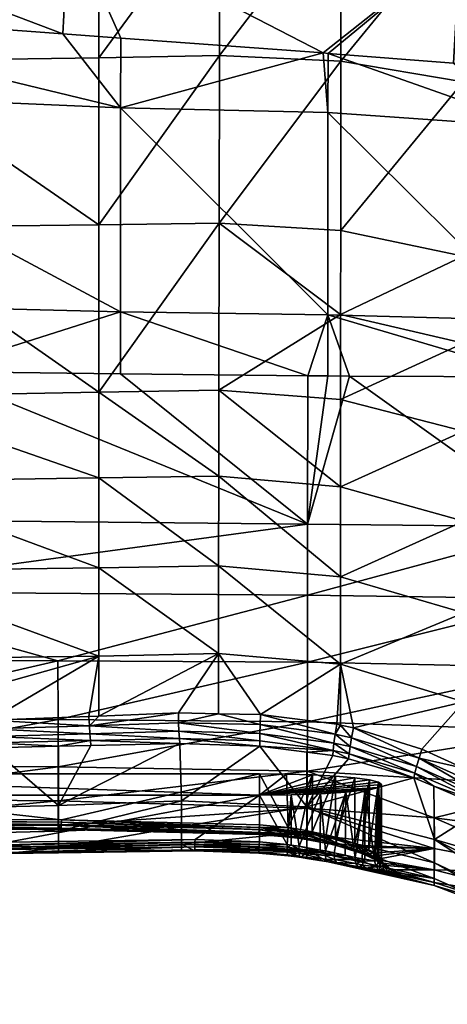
# Model space of a CAD drawing. Extents: x -0.098 to 0.124, y -0.106 to 0.001.
# Tile 5 of 97: x -0.061 to -0.041, y -0.093 to -0.046. Entities that reach past the tile are written whole.
import ezdxf

# ---------------------------------------------------------------- set-up
doc = ezdxf.new("R2010")
doc.units = 0
doc.layers.add('mesh', color=7, linetype='CONTINUOUS')

msp = doc.modelspace()

# ---------------------------------------------------------------- meshes
at = {"layer": 'mesh'}
mesh = msp.add_polyface(dxfattribs=at)
corners = [(-0.04043, -0.042697, -0.022795), (-0.040747, -0.048363, -0.022362), (-0.038113, -0.048569, -0.022362), (-0.046731, -0.047894, -0.022362), (-0.046967, -0.047875, -0.022362), (-0.059074, -0.041612, -0.022852), (-0.056603, -0.047167, -0.022262), (-0.059367, -0.046964, -0.022233), (-0.036776, -0.048675, -0.022416), (-0.032796, -0.048992, -0.022575), (-0.058735, -0.03556, -0.023311), (-0.040094, -0.036647, -0.023331), (-0.031113, -0.043243, -0.022897), (-0.039748, -0.030592, -0.023623), (-0.03677, -0.051418, -0.021956), (-0.046732, -0.050706, -0.02194), (-0.056617, -0.050493, -0.021782), (-0.046737, -0.060354, -0.019816), (-0.068947, -0.048271, 0.033395), (-0.069026, -0.040472, 0.031039), (-0.057639, -0.040346, 0.031397), (-0.046112, -0.040428, 0.032083), (-0.046106, -0.032686, 0.029305), (-0.040323, -0.033189, 0.029731), (-0.046125, -0.056333, 0.036446), (-0.046118, -0.048262, 0.034493), (-0.040298, -0.049255, 0.035245), (-0.040312, -0.041167, 0.032669), (-0.03455, -0.03405, 0.03025), (-0.03453, -0.042426, 0.033417), (-0.034505, -0.050924, 0.036252), (-0.057642, -0.048105, 0.033751), (-0.057646, -0.056058, 0.035728), (-0.051906, -0.048001, 0.034031), (-0.051892, -0.04025, 0.031676), (-0.057636, -0.032636, 0.028731), (-0.051921, -0.055977, 0.035965)]
mesh.append_faces([[corners[k] for k in face] for face in [(0, 1, 2, 2), (0, 3, 1, 1), (0, 4, 3, 3), (5, 4, 0, 0), (5, 6, 4, 4), (7, 6, 5, 5), (0, 8, 9, 9), (2, 8, 0, 0), (0, 10, 5, 5), (0, 11, 10, 10), (12, 11, 0, 0), (13, 10, 11, 11), (14, 2, 1, 1), (14, 8, 2, 2), (3, 14, 1, 1), (3, 15, 14, 14), (4, 15, 3, 3), (4, 16, 15, 15), (6, 16, 4, 4), (6, 7, 16, 16), (17, 15, 16, 16), (18, 19, 20, 20), (21, 22, 23, 23), (24, 25, 26, 26), (27, 23, 28, 28), (27, 21, 23, 23), (25, 21, 27, 27), (27, 26, 25, 25), (27, 29, 26, 26), (28, 29, 27, 27), (29, 30, 26, 26), (18, 31, 32, 32), (20, 31, 18, 18), (31, 33, 32, 32), (31, 34, 33, 33), (20, 34, 31, 31), (35, 20, 19, 19), (22, 20, 35, 35), (22, 34, 20, 20), (21, 34, 22, 22), (21, 33, 34, 34), (25, 33, 21, 21), (25, 36, 33, 33), (24, 36, 25, 25)]])
mesh = msp.add_polyface(dxfattribs=at)
corners = [(-0.09503, -0.033439, -0.023108), (-0.076383, -0.045714, -0.022056), (-0.059367, -0.046964, -0.022233), (-0.080019, -0.045447, -0.022018), (-0.09502, -0.034372, -0.023069), (-0.094025, -0.043659, -0.022069), (-0.093186, -0.04454, -0.021944), (-0.094864, -0.042778, -0.022189), (-0.094964, -0.03742, -0.02275), (-0.059074, -0.041612, -0.022852), (-0.058735, -0.03556, -0.023311), (-0.076387, -0.049639, -0.021391), (-0.056617, -0.050493, -0.021782), (-0.095307, -0.048769, -0.021151), (-0.095145, -0.054119, -0.020009), (-0.095118, -0.054902, -0.019811), (-0.076381, -0.059722, -0.018976), (-0.094949, -0.05928, -0.018519), (-0.056619, -0.060216, -0.019613), (-0.068869, -0.056199, 0.035422), (-0.090453, -0.050252, 0.033693), (-0.068947, -0.048271, 0.033395), (-0.090205, -0.05501, 0.034877), (-0.090148, -0.056025, 0.035083), (-0.069026, -0.040472, 0.031039), (-0.090912, -0.040315, 0.030791), (-0.091205, -0.032984, 0.028373), (-0.090868, -0.041405, 0.03115), (-0.090551, -0.048151, 0.033089), (-0.057646, -0.056058, 0.035728), (-0.092414, -0.04153, 0.030977), (-0.092755, -0.033102, 0.0282), (-0.091992, -0.050382, 0.033515), (-0.091739, -0.055141, 0.034696), (-0.089799, -0.06222, 0.03634), (-0.093169, -0.055355, 0.034136), (-0.092749, -0.062534, 0.035584), (-0.093426, -0.050606, 0.03296), (-0.093855, -0.041766, 0.030427)]
mesh.append_faces([[corners[k] for k in face] for face in [(0, 1, 2, 2), (0, 3, 1, 1), (4, 3, 0, 0), (5, 6, 3, 3), (3, 7, 5, 5), (3, 8, 7, 7), (4, 8, 3, 3), (9, 0, 2, 2), (9, 10, 0, 0), (11, 3, 6, 6), (11, 1, 3, 3), (12, 1, 11, 11), (12, 2, 1, 1), (13, 11, 6, 6), (14, 11, 13, 13), (14, 15, 11, 11), (16, 15, 17, 17), (16, 11, 15, 15), (18, 11, 16, 16), (18, 12, 11, 11), (19, 20, 21, 21), (19, 22, 20, 20), (23, 22, 19, 19), (24, 25, 26, 26), (24, 27, 25, 25), (21, 27, 24, 24), (21, 28, 27, 27), (20, 28, 21, 21), (21, 29, 19, 19), (25, 30, 31, 31), (27, 30, 25, 25), (28, 30, 27, 27), (28, 32, 30, 30), (20, 32, 28, 28), (20, 33, 32, 32), (22, 33, 20, 20), (33, 23, 34, 34), (22, 23, 33, 33), (35, 33, 36, 36), (35, 32, 33, 33), (37, 32, 35, 35), (37, 30, 32, 32), (38, 30, 37, 37), (38, 31, 30, 30)]])
mesh = msp.add_polyface(dxfattribs=at)
corners = [(-0.047705, -0.07032, -0.014536), (-0.046738, -0.063265, -0.018876), (-0.0477, -0.063254, -0.018851), (-0.045701, -0.063276, -0.018904), (-0.03565, -0.070456, -0.014306), (-0.036742, -0.063302, -0.018925), (-0.035662, -0.063305, -0.018928), (-0.056617, -0.063158, -0.018615), (-0.065576, -0.063061, -0.018379), (-0.056619, -0.060216, -0.019613), (-0.076381, -0.059722, -0.018976), (-0.046737, -0.060354, -0.019816), (-0.036748, -0.060616, -0.019812), (-0.034888, -0.063308, -0.01893), (-0.056617, -0.050493, -0.021782), (-0.046732, -0.050706, -0.02194), (-0.03677, -0.051418, -0.021956), (-0.040272, -0.065899, 0.038683), (-0.034468, -0.063959, 0.039483), (-0.034457, -0.068389, 0.04006), (-0.040278, -0.061704, 0.038129), (-0.046131, -0.064394, 0.037726), (-0.046128, -0.060344, 0.037177), (-0.034505, -0.050924, 0.036252), (-0.03448, -0.05958, 0.038612), (-0.040284, -0.057553, 0.037349), (-0.040298, -0.049255, 0.035245), (-0.046125, -0.056333, 0.036446), (-0.057648, -0.064041, 0.037112), (-0.051939, -0.068045, 0.037646), (-0.05765, -0.068124, 0.037503), (-0.046133, -0.068547, 0.038059), (-0.051934, -0.063947, 0.037278), (-0.051921, -0.055977, 0.035965), (-0.068801, -0.064237, 0.036907), (-0.068869, -0.056199, 0.035422), (-0.057646, -0.056058, 0.035728), (-0.051906, -0.048001, 0.034031)]
mesh.append_faces([[corners[k] for k in face] for face in [(0, 1, 2, 2), (0, 3, 1, 1), (4, 5, 3, 3), (6, 5, 4, 4), (0, 7, 8, 8), (2, 7, 0, 0), (8, 7, 9, 9), (10, 8, 9, 9), (2, 9, 7, 7), (2, 11, 9, 9), (1, 11, 2, 2), (12, 6, 13, 13), (12, 5, 6, 6), (11, 5, 12, 12), (11, 3, 5, 5), (1, 3, 11, 11), (11, 14, 9, 9), (12, 15, 11, 11), (12, 16, 15, 15), (17, 18, 19, 19), (17, 20, 18, 18), (21, 20, 17, 17), (21, 22, 20, 20), (23, 24, 25, 25), (26, 25, 27, 27), (26, 23, 25, 25), (28, 29, 30, 30), (31, 21, 17, 17), (32, 21, 31, 31), (32, 22, 21, 21), (33, 22, 32, 32), (34, 28, 30, 30), (35, 36, 28, 28), (29, 32, 31, 31), (28, 32, 29, 29), (28, 33, 32, 32), (36, 33, 28, 28), (36, 37, 33, 33), (27, 22, 33, 33), (25, 22, 27, 27), (25, 20, 22, 22), (24, 20, 25, 25), (24, 18, 20, 20)]])
mesh = msp.add_polyface(dxfattribs=at)
corners = [(-0.076383, -0.062932, -0.018032), (-0.094431, -0.069925, -0.013785), (-0.071486, -0.070088, -0.014236), (-0.094776, -0.063588, -0.017008), (-0.071459, -0.073531, -0.012089), (-0.094097, -0.075355, -0.010326), (-0.09401, -0.076586, -0.009252), (-0.094188, -0.073955, -0.011341), (-0.094223, -0.073376, -0.011695), (-0.094421, -0.07011, -0.013691), (-0.071512, -0.06299, -0.018188), (-0.065576, -0.063061, -0.018379), (-0.09487, -0.061337, -0.017912), (-0.076381, -0.059722, -0.018976), (-0.094949, -0.05928, -0.018519), (-0.068737, -0.076764, 0.036996), (-0.089093, -0.074946, 0.036995), (-0.068751, -0.072548, 0.037421), (-0.068773, -0.068294, 0.03733), (-0.089454, -0.068104, 0.03707), (-0.089485, -0.067556, 0.037043), (-0.089289, -0.071059, 0.037218), (-0.089231, -0.072204, 0.037152), (-0.089688, -0.06411, 0.036589), (-0.068801, -0.064237, 0.036907), (-0.089799, -0.06222, 0.03634), (-0.068869, -0.056199, 0.035422), (-0.090148, -0.056025, 0.035083), (-0.057651, -0.07241, 0.037595), (-0.05765, -0.068124, 0.037503), (-0.057648, -0.064041, 0.037112), (-0.091326, -0.062349, 0.036152), (-0.091739, -0.055141, 0.034696), (-0.091005, -0.067673, 0.036847), (-0.090803, -0.07116, 0.037014), (-0.090596, -0.075016, 0.036782), (-0.092, -0.075034, 0.0362), (-0.092215, -0.071255, 0.036433), (-0.092423, -0.067818, 0.036271), (-0.08902, -0.076289, 0.036735), (-0.09481, -0.062712, -0.01744)]
mesh.append_faces([[corners[k] for k in face] for face in [(0, 1, 2, 2), (0, 3, 1, 1), (4, 5, 6, 6), (4, 7, 5, 5), (4, 8, 7, 7), (9, 8, 4, 4), (2, 9, 4, 4), (1, 9, 2, 2), (2, 10, 0, 0), (2, 11, 10, 10), (12, 13, 14, 14), (12, 0, 13, 13), (13, 10, 11, 11), (0, 10, 13, 13), (15, 16, 17, 17), (18, 19, 20, 20), (18, 21, 19, 19), (17, 21, 18, 18), (17, 22, 21, 21), (16, 22, 17, 17), (23, 18, 20, 20), (23, 24, 18, 18), (25, 24, 23, 23), (25, 26, 24, 24), (27, 26, 25, 25), (18, 28, 17, 17), (24, 29, 18, 18), (26, 30, 24, 24), (31, 25, 23, 23), (32, 25, 31, 31), (20, 31, 23, 23), (20, 33, 31, 31), (19, 33, 20, 20), (19, 34, 33, 33), (21, 34, 19, 19), (34, 16, 35, 35), (34, 22, 16, 16), (21, 22, 34, 34), (36, 34, 35, 35), (37, 33, 34, 34), (38, 31, 33, 33), (16, 39, 35, 35), (40, 3, 0, 0), (40, 0, 12, 12)]])
mesh = msp.add_polyface(dxfattribs=at)
corners = [(-0.06278, -0.080979, 0.035269), (-0.059572, -0.080904, 0.03538), (-0.059573, -0.083732, 0.028487), (-0.05379, -0.080777, 0.035623), (-0.053715, -0.083507, 0.02874), (-0.058026, -0.080869, 0.035434), (-0.059574, -0.084963, 0.024602), (-0.071008, -0.083996, 0.028241), (-0.071486, -0.070088, -0.014236), (-0.071459, -0.073531, -0.012089), (-0.047705, -0.07032, -0.014536), (-0.065576, -0.063061, -0.018379), (-0.059593, -0.079638, -0.006721), (-0.071341, -0.081804, -0.003299), (-0.059591, -0.081886, -0.003313), (-0.071294, -0.083422, 0.000388), (-0.059588, -0.083511, 0.000413), (-0.059596, -0.076833, -0.009687), (-0.047708, -0.073712, -0.012176), (-0.04771, -0.076902, -0.009541), (-0.071246, -0.084585, 0.004284), (-0.059586, -0.084663, 0.004342), (-0.057651, -0.076618, 0.037247), (-0.05812, -0.079495, 0.036635), (-0.062845, -0.079673, 0.036434), (-0.068733, -0.079724, 0.036283), (-0.057651, -0.079476, 0.036659), (-0.051947, -0.076491, 0.037446), (-0.057651, -0.07241, 0.037595), (-0.05765, -0.068124, 0.037503), (-0.051944, -0.07232, 0.037736), (-0.068751, -0.072548, 0.037421), (-0.068773, -0.068294, 0.03733), (-0.058099, -0.079932, 0.03646), (-0.053858, -0.079323, 0.036854), (-0.058051, -0.080637, 0.035844), (-0.062798, -0.080755, 0.03566), (-0.062831, -0.080087, 0.036256), (-0.058075, -0.080319, 0.036192), (-0.053813, -0.080534, 0.036052), (-0.062815, -0.080453, 0.035994), (-0.053832, -0.080198, 0.036413), (-0.053847, -0.079787, 0.036685), (-0.070986, -0.081017, 0.035102), (-0.059434, -0.084535, 0.005788), (-0.076004, -0.084363, 0.005818), (-0.059433, -0.084417, 0.005813), (-0.050006, -0.084776, 0.005767), (-0.05, -0.083245, 0.017611), (-0.05, -0.082227, 0.006005), (-0.07905, -0.082227, 0.006005), (-0.059436, -0.084644, 0.005735), (-0.076004, -0.084482, 0.005793), (-0.050013, -0.084885, 0.005714)]
mesh.append_faces([[corners[k] for k in face] for face in [(0, 1, 2, 2), (2, 3, 4, 4), (2, 5, 3, 3), (1, 5, 2, 2), (6, 2, 4, 4), (7, 2, 6, 6), (7, 0, 2, 2), (8, 9, 10, 10), (10, 11, 8, 8), (12, 13, 14, 14), (15, 16, 14, 14), (17, 18, 9, 9), (12, 19, 17, 17), (20, 21, 16, 16), (22, 23, 24, 24), (25, 22, 24, 24), (22, 26, 23, 23), (22, 27, 26, 26), (28, 27, 22, 22), (29, 30, 28, 28), (31, 28, 22, 22), (32, 29, 28, 28), (33, 26, 34, 34), (5, 35, 3, 3), (1, 35, 5, 5), (1, 36, 35, 35), (0, 36, 1, 1), (33, 23, 26, 26), (33, 24, 23, 23), (37, 24, 33, 33), (37, 25, 24, 24), (35, 38, 39, 39), (35, 40, 38, 38), (36, 40, 35, 35), (37, 38, 40, 40), (33, 38, 37, 37), (33, 41, 38, 38), (42, 41, 33, 33), (43, 36, 0, 0), (44, 45, 46, 46), (47, 44, 46, 46), (48, 49, 50, 50), (51, 52, 44, 44), (53, 51, 44, 44)]])
mesh = msp.add_polyface(dxfattribs=at)
corners = [(-0.03565, -0.070456, -0.014306), (-0.045701, -0.063276, -0.018904), (-0.047705, -0.07032, -0.014536), (-0.029778, -0.074305, -0.011915), (-0.029778, -0.07078, -0.014481), (-0.035633, -0.080175, -0.006093), (-0.035628, -0.082849, -0.002791), (-0.029775, -0.083749, -0.002903), (-0.047717, -0.082095, -0.003133), (-0.047713, -0.079745, -0.006539), (-0.035644, -0.073892, -0.011806), (-0.047708, -0.073712, -0.012176), (-0.04771, -0.076902, -0.009541), (-0.035639, -0.07716, -0.009088), (-0.029777, -0.07768, -0.009154), (-0.029776, -0.080848, -0.006158), (-0.038807, -0.08264, 0.037879), (-0.040277, -0.08196, 0.037768), (-0.040258, -0.078797, 0.038418), (-0.034432, -0.081807, 0.039239), (-0.045515, -0.080036, 0.037379), (-0.046137, -0.077, 0.037804), (-0.042254, -0.081045, 0.037618), (-0.034439, -0.077398, 0.04001), (-0.040261, -0.074552, 0.038892), (-0.046135, -0.072836, 0.038108), (-0.040266, -0.070184, 0.038961), (-0.034457, -0.068389, 0.04006), (-0.034447, -0.072881, 0.040263), (-0.040272, -0.065899, 0.038683), (-0.046133, -0.068547, 0.038059), (-0.038978, -0.083026, 0.037678), (-0.042395, -0.081482, 0.037434), (-0.045606, -0.080506, 0.037208), (-0.042592, -0.082185, 0.036777), (-0.042637, -0.082411, 0.03634), (-0.045725, -0.081266, 0.036554), (-0.041682, -0.082819, 0.036416), (-0.045677, -0.080924, 0.036928), (-0.042509, -0.081869, 0.037148), (-0.039118, -0.083366, 0.03739)]
mesh.append_faces([[corners[k] for k in face] for face in [(0, 1, 2, 2), (3, 4, 0, 0), (5, 6, 7, 7), (5, 8, 6, 6), (9, 8, 5, 5), (0, 10, 3, 3), (0, 11, 10, 10), (2, 11, 0, 0), (12, 10, 11, 11), (13, 10, 12, 12), (13, 14, 10, 10), (15, 14, 13, 13), (9, 13, 12, 12), (5, 13, 9, 9), (5, 15, 13, 13), (7, 15, 5, 5), (16, 17, 18, 18), (19, 16, 18, 18), (18, 20, 21, 21), (18, 22, 20, 20), (17, 22, 18, 18), (18, 23, 19, 19), (18, 24, 23, 23), (21, 24, 18, 18), (21, 25, 24, 24), (26, 27, 28, 28), (26, 29, 27, 27), (30, 29, 26, 26), (24, 28, 23, 23), (24, 26, 28, 28), (25, 26, 24, 24), (25, 30, 26, 26), (31, 17, 16, 16), (32, 17, 31, 31), (32, 22, 17, 17), (32, 20, 22, 22), (33, 20, 32, 32), (34, 35, 36, 36), (34, 37, 35, 35), (34, 38, 39, 39), (36, 38, 34, 34), (32, 39, 33, 33), (32, 40, 39, 39), (31, 40, 32, 32)]])
mesh = msp.add_polyface(dxfattribs=at)
corners = [(-0.059586, -0.084663, 0.004342), (-0.047723, -0.085103, 0.004569), (-0.04772, -0.08386, 0.000608), (-0.053715, -0.083507, 0.02874), (-0.049978, -0.080902, 0.035832), (-0.047736, -0.083792, 0.029038), (-0.05379, -0.080777, 0.035623), (-0.053712, -0.084734, 0.024825), (-0.047735, -0.084986, 0.025077), (-0.059574, -0.084963, 0.024602), (-0.047705, -0.07032, -0.014536), (-0.071459, -0.073531, -0.012089), (-0.047708, -0.073712, -0.012176), (-0.059593, -0.079638, -0.006721), (-0.059591, -0.081886, -0.003313), (-0.047713, -0.079745, -0.006539), (-0.047717, -0.082095, -0.003133), (-0.059588, -0.083511, 0.000413), (-0.04771, -0.076902, -0.009541), (-0.059596, -0.076833, -0.009687), (-0.05, -0.082227, 0.006005), (-0.05, -0.084657, 0.005792), (-0.059433, -0.084417, 0.005813), (-0.053067, -0.08535, 0.017426), (-0.05, -0.085462, 0.017416), (-0.05, -0.083245, 0.017611), (-0.048671, -0.085595, 0.01725), (-0.048492, -0.083227, 0.017413), (-0.051947, -0.076491, 0.037446), (-0.051949, -0.079359, 0.036967), (-0.053858, -0.079323, 0.036854), (-0.057651, -0.079476, 0.036659), (-0.057651, -0.07241, 0.037595), (-0.051944, -0.07232, 0.037736), (-0.05765, -0.068124, 0.037503), (-0.051939, -0.068045, 0.037646), (-0.04994, -0.079398, 0.037085), (-0.046137, -0.077, 0.037804), (-0.046135, -0.072836, 0.038108), (-0.046488, -0.081107, 0.036502), (-0.047743, -0.081193, 0.035976), (-0.049966, -0.079877, 0.036919), (-0.053847, -0.079787, 0.036685), (-0.058099, -0.079932, 0.03646), (-0.053813, -0.080534, 0.036052), (-0.049986, -0.080652, 0.036274), (-0.058051, -0.080637, 0.035844), (-0.053832, -0.080198, 0.036413), (-0.049982, -0.080303, 0.036644), (-0.058075, -0.080319, 0.036192), (-0.046449, -0.080763, 0.036875), (-0.050006, -0.084776, 0.005767), (-0.048704, -0.08224, 0.006151), (-0.047473, -0.082277, 0.00658), (-0.048636, -0.084785, 0.005944)]
mesh.append_faces([[corners[k] for k in face] for face in [(0, 1, 2, 2), (3, 4, 5, 5), (3, 6, 4, 4), (7, 5, 8, 8), (7, 3, 5, 5), (9, 3, 7, 7), (10, 11, 12, 12), (13, 14, 15, 15), (14, 16, 15, 15), (14, 17, 16, 16), (18, 12, 19, 19), (15, 18, 13, 13), (17, 2, 16, 16), (17, 0, 2, 2), (20, 21, 22, 22), (23, 24, 25, 25), (26, 27, 25, 25), (28, 29, 30, 30), (31, 28, 30, 30), (32, 33, 28, 28), (34, 35, 33, 33), (28, 36, 29, 29), (28, 37, 36, 36), (33, 37, 28, 28), (35, 38, 33, 33), (39, 40, 4, 4), (41, 29, 36, 36), (42, 29, 41, 41), (42, 30, 29, 29), (43, 30, 42, 42), (4, 44, 45, 45), (6, 44, 4, 4), (6, 46, 44, 44), (45, 47, 48, 48), (44, 47, 45, 45), (44, 49, 47, 47), (42, 48, 47, 47), (41, 48, 42, 42), (41, 50, 48, 48), (51, 22, 21, 21), (52, 20, 25, 25), (25, 53, 52, 52), (54, 20, 52, 52), (21, 20, 54, 54)]])
mesh = msp.add_polyface(dxfattribs=at)
corners = [(-0.047736, -0.083792, 0.029038), (-0.046504, -0.081355, 0.036056), (-0.045747, -0.081511, 0.036109), (-0.047743, -0.081193, 0.035976), (-0.049978, -0.080902, 0.035832), (-0.042637, -0.082411, 0.03634), (-0.046368, -0.082338, 0.007271), (-0.047491, -0.084985, 0.006379), (-0.047473, -0.082277, 0.00658), (-0.048104, -0.085674, 0.017079), (-0.047088, -0.083177, 0.016833), (-0.048492, -0.083227, 0.017413), (-0.046855, -0.085897, 0.016453), (-0.045881, -0.083096, 0.015911), (-0.045442, -0.086204, 0.015144), (-0.044955, -0.08299, 0.014709), (-0.046137, -0.077, 0.037804), (-0.04631, -0.079865, 0.037323), (-0.04994, -0.079398, 0.037085), (-0.046138, -0.079902, 0.037335), (-0.045515, -0.080036, 0.037379), (-0.051944, -0.07232, 0.037736), (-0.046135, -0.072836, 0.038108), (-0.051939, -0.068045, 0.037646), (-0.046133, -0.068547, 0.038059), (-0.045606, -0.080506, 0.037208), (-0.046388, -0.08034, 0.037155), (-0.045725, -0.081266, 0.036554), (-0.046488, -0.081107, 0.036502), (-0.049966, -0.079877, 0.036919), (-0.049986, -0.080652, 0.036274), (-0.046449, -0.080763, 0.036875), (-0.045677, -0.080924, 0.036928), (-0.049982, -0.080303, 0.036644), (-0.042509, -0.081869, 0.037148), (-0.044752, -0.082515, 0.00929), (-0.045446, -0.082419, 0.00819), (-0.05, -0.083245, 0.017611), (-0.044321, -0.082623, 0.010517), (-0.044175, -0.082736, 0.011808), (-0.044373, -0.082868, 0.01331), (-0.045454, -0.085547, 0.007924), (-0.046369, -0.085242, 0.007017), (-0.048636, -0.084785, 0.005944), (-0.048704, -0.08224, 0.006151)]
mesh.append_faces([[corners[k] for k in face] for face in [(0, 1, 2, 2), (0, 3, 1, 1), (4, 3, 0, 0), (2, 5, 0, 0), (6, 7, 8, 8), (9, 10, 11, 11), (12, 13, 10, 10), (13, 14, 15, 15), (16, 17, 18, 18), (16, 19, 17, 17), (20, 19, 16, 16), (21, 22, 16, 16), (23, 24, 22, 22), (25, 19, 20, 20), (26, 19, 25, 25), (27, 2, 28, 28), (27, 5, 2, 2), (28, 1, 3, 3), (2, 1, 28, 28), (26, 17, 19, 19), (26, 18, 17, 17), (29, 18, 26, 26), (4, 30, 28, 28), (27, 31, 32, 32), (28, 31, 27, 27), (28, 33, 31, 31), (30, 33, 28, 28), (26, 31, 29, 29), (26, 32, 31, 31), (25, 32, 26, 26), (25, 34, 32, 32), (35, 36, 37, 37), (37, 38, 35, 35), (37, 39, 38, 38), (40, 39, 37, 37), (37, 6, 8, 8), (36, 6, 37, 37), (13, 15, 40, 40), (40, 10, 13, 13), (40, 11, 10, 10), (37, 11, 40, 40), (35, 41, 36, 36), (36, 42, 6, 6), (43, 44, 8, 8)]])
mesh = msp.add_polyface(dxfattribs=at)
corners = [(-0.059591, -0.081886, -0.003313), (-0.071341, -0.081804, -0.003299), (-0.071294, -0.083422, 0.000388), (-0.059576, -0.085745, 0.020585), (-0.071067, -0.085951, 0.020389), (-0.071034, -0.085228, 0.024388), (-0.079049, -0.084814, 0.005208), (-0.076003, -0.084807, 0.005209), (-0.071246, -0.084585, 0.004284), (-0.071008, -0.083996, 0.028241), (-0.07408, -0.081031, 0.035039), (-0.070986, -0.081017, 0.035102), (-0.071091, -0.086079, 0.017926), (-0.061984, -0.086023, 0.017934), (-0.059574, -0.084963, 0.024602), (-0.06278, -0.080979, 0.035269), (-0.071385, -0.079562, -0.006676), (-0.059593, -0.079638, -0.006721), (-0.059588, -0.083511, 0.000413), (-0.059596, -0.076833, -0.009687), (-0.071459, -0.073531, -0.012089), (-0.071425, -0.076753, -0.0096), (-0.071235, -0.084823, 0.005209), (-0.059586, -0.084663, 0.004342), (-0.07905, -0.082227, 0.006005), (-0.059433, -0.084417, 0.005813), (-0.076004, -0.084363, 0.005818), (-0.05, -0.082227, 0.006005), (-0.061992, -0.08548, 0.017415), (-0.05, -0.083245, 0.017611), (-0.07905, -0.083245, 0.017611), (-0.068737, -0.076764, 0.036996), (-0.068733, -0.079724, 0.036283), (-0.074094, -0.079771, 0.036146), (-0.057651, -0.076618, 0.037247), (-0.068751, -0.072548, 0.037421), (-0.074092, -0.080166, 0.035974), (-0.062831, -0.080087, 0.036256), (-0.062798, -0.080755, 0.03566), (-0.07409, -0.080516, 0.035724), (-0.062815, -0.080453, 0.035994), (-0.074085, -0.080809, 0.035408), (-0.07905, -0.085705, 0.017409), (-0.06199, -0.085601, 0.017419), (-0.07905, -0.085821, 0.017442), (-0.061989, -0.085717, 0.017452), (-0.079051, -0.086118, 0.017799), (-0.061985, -0.085975, 0.017698), (-0.079051, -0.086078, 0.017685), (-0.061984, -0.086013, 0.017813), (-0.059434, -0.084535, 0.005788), (-0.076004, -0.084482, 0.005793), (-0.059438, -0.084855, 0.005449), (-0.076003, -0.084802, 0.00545), (-0.076003, -0.084756, 0.005563), (-0.059438, -0.084873, 0.005329), (-0.076003, -0.084819, 0.00533), (-0.079051, -0.085926, 0.017501), (-0.061987, -0.085823, 0.017512), (-0.059436, -0.084644, 0.005735), (-0.076004, -0.084592, 0.005739), (-0.059437, -0.084809, 0.005561)]
mesh.append_faces([[corners[k] for k in face] for face in [(0, 1, 2, 2), (3, 4, 5, 5), (6, 7, 8, 8), (9, 10, 11, 11), (3, 12, 4, 4), (3, 13, 12, 12), (14, 5, 9, 9), (14, 3, 5, 5), (11, 15, 9, 9), (16, 1, 17, 17), (2, 8, 18, 18), (19, 20, 21, 21), (16, 19, 21, 21), (17, 19, 16, 16), (8, 22, 23, 23), (7, 22, 8, 8), (24, 25, 26, 26), (27, 25, 24, 24), (28, 29, 30, 30), (31, 32, 33, 33), (31, 34, 32, 32), (35, 34, 31, 31), (36, 32, 37, 37), (36, 33, 32, 32), (38, 39, 40, 40), (41, 39, 38, 38), (36, 40, 39, 39), (37, 40, 36, 36), (11, 41, 38, 38), (10, 41, 11, 11), (42, 43, 28, 28), (44, 45, 43, 43), (46, 47, 48, 48), (46, 49, 47, 47), (12, 49, 46, 46), (50, 51, 26, 26), (52, 53, 54, 54), (55, 56, 53, 53), (22, 56, 55, 55), (29, 24, 30, 30), (57, 58, 45, 45), (48, 47, 58, 58), (59, 60, 51, 51), (61, 54, 60, 60)]])
mesh = msp.add_polyface(dxfattribs=at)
corners = [(-0.035608, -0.087113, 0.033574), (-0.039281, -0.083843, 0.036609), (-0.035621, -0.085875, 0.036919), (-0.041665, -0.085361, 0.029312), (-0.041682, -0.082819, 0.036416), (-0.042637, -0.082411, 0.03634), (-0.03562, -0.086935, 0.004621), (-0.035624, -0.085101, 0.000792), (-0.041673, -0.084317, 0.000737), (-0.041671, -0.085785, 0.004654), (-0.04772, -0.08386, 0.000608), (-0.047736, -0.083792, 0.029038), (-0.041665, -0.086461, 0.025277), (-0.047735, -0.084986, 0.025077), (-0.035628, -0.082849, -0.002791), (-0.047717, -0.082095, -0.003133), (-0.044321, -0.082623, 0.010517), (-0.044789, -0.085847, 0.009016), (-0.044752, -0.082515, 0.00929), (-0.034432, -0.081807, 0.039239), (-0.034571, -0.085185, 0.038198), (-0.038807, -0.08264, 0.037879), (-0.034432, -0.085284, 0.038208), (-0.028843, -0.085452, 0.040106), (-0.034748, -0.085506, 0.037981), (-0.038978, -0.083026, 0.037678), (-0.03922, -0.083643, 0.037027), (-0.042592, -0.082185, 0.036777), (-0.035002, -0.086016, 0.037352), (-0.035069, -0.086182, 0.036965), (-0.039118, -0.083366, 0.03739), (-0.034894, -0.085787, 0.037696), (-0.042509, -0.081869, 0.037148), (-0.04505, -0.086032, 0.0076), (-0.04473, -0.086159, 0.008057), (-0.046096, -0.085698, 0.006536), (-0.047723, -0.085103, 0.004569), (-0.046586, -0.085574, 0.006184), (-0.044175, -0.086305, 0.011495), (-0.044326, -0.086115, 0.010188), (-0.044175, -0.082736, 0.011808), (-0.044488, -0.086002, 0.009631), (-0.044516, -0.086376, 0.013461), (-0.044373, -0.082868, 0.01331), (-0.044955, -0.08299, 0.014709), (-0.044382, -0.086381, 0.012999), (-0.044324, -0.086383, 0.012802), (-0.045083, -0.085798, 0.008383)]
mesh.append_faces([[corners[k] for k in face] for face in [(0, 1, 2, 2), (3, 1, 0, 0), (3, 4, 1, 1), (5, 4, 3, 3), (6, 7, 8, 8), (9, 8, 10, 10), (9, 6, 8, 8), (11, 3, 12, 12), (11, 5, 3, 3), (13, 11, 12, 12), (14, 8, 7, 7), (15, 8, 14, 14), (15, 10, 8, 8), (16, 17, 18, 18), (19, 20, 21, 21), (22, 20, 19, 19), (19, 23, 22, 22), (24, 20, 22, 22), (24, 21, 20, 20), (25, 21, 24, 24), (26, 4, 27, 27), (26, 1, 4, 4), (28, 1, 26, 26), (28, 2, 1, 1), (29, 2, 28, 28), (28, 30, 31, 31), (26, 30, 28, 28), (26, 32, 30, 30), (27, 32, 26, 26), (25, 31, 30, 30), (24, 31, 25, 25), (33, 34, 9, 9), (9, 35, 33, 33), (36, 37, 9, 9), (16, 38, 39, 39), (40, 38, 16, 16), (16, 41, 17, 17), (39, 41, 16, 16), (42, 43, 44, 44), (45, 43, 42, 42), (46, 43, 45, 45), (46, 40, 43, 43), (38, 40, 46, 46), (47, 17, 41, 41)]])
mesh = msp.add_polyface(dxfattribs=at)
corners = [(-0.041671, -0.085785, 0.004654), (-0.04772, -0.08386, 0.000608), (-0.047723, -0.085103, 0.004569), (-0.048553, -0.085229, 0.00535), (-0.047912, -0.085317, 0.005536), (-0.047724, -0.085354, 0.005628), (-0.047473, -0.082277, 0.00658), (-0.047491, -0.084985, 0.006379), (-0.048043, -0.084872, 0.006113), (-0.044752, -0.082515, 0.00929), (-0.044789, -0.085847, 0.009016), (-0.045084, -0.085695, 0.008412), (-0.046368, -0.082338, 0.007271), (-0.046812, -0.085124, 0.006705), (-0.048104, -0.085674, 0.017079), (-0.048492, -0.083227, 0.017413), (-0.048494, -0.085619, 0.017197), (-0.047099, -0.085854, 0.016575), (-0.047088, -0.083177, 0.016833), (-0.046855, -0.085897, 0.016453), (-0.046433, -0.085985, 0.016146), (-0.045881, -0.083096, 0.015911), (-0.04591, -0.0861, 0.015618), (-0.045442, -0.086204, 0.015144), (-0.048581, -0.085238, 0.005466), (-0.047952, -0.085325, 0.005648), (-0.048051, -0.084987, 0.006085), (-0.046819, -0.085235, 0.006675), (-0.048605, -0.085219, 0.005582), (-0.047987, -0.085304, 0.005759), (-0.048644, -0.084901, 0.005916), (-0.048049, -0.085094, 0.006032), (-0.048645, -0.085009, 0.005863), (-0.046586, -0.085574, 0.006184), (-0.045454, -0.085547, 0.007924), (-0.046369, -0.085242, 0.007017), (-0.045446, -0.082419, 0.00819), (-0.048636, -0.084785, 0.005944), (-0.046362, -0.085354, 0.006995), (-0.048625, -0.085172, 0.005691), (-0.048016, -0.085257, 0.005864), (-0.046704, -0.08555, 0.006379), (-0.046788, -0.085428, 0.006555), (-0.046324, -0.085546, 0.00688)]
mesh.append_faces([[corners[k] for k in face] for face in [(0, 1, 2, 2), (2, 3, 4, 4), (4, 5, 2, 2), (6, 7, 8, 8), (9, 10, 11, 11), (12, 13, 7, 7), (14, 15, 16, 16), (17, 18, 14, 14), (19, 18, 17, 17), (20, 21, 19, 19), (21, 22, 23, 23), (20, 22, 21, 21), (24, 4, 3, 3), (25, 4, 24, 24), (25, 5, 4, 4), (26, 7, 27, 27), (26, 8, 7, 7), (7, 13, 27, 27), (28, 25, 24, 24), (29, 25, 28, 28), (30, 31, 32, 32), (26, 31, 30, 30), (2, 5, 33, 33), (9, 11, 34, 34), (12, 35, 13, 13), (34, 35, 36, 36), (37, 6, 8, 8), (37, 26, 30, 30), (33, 5, 25, 25), (37, 8, 26, 26), (27, 35, 38, 38), (27, 13, 35, 35), (29, 33, 25, 25), (39, 29, 28, 28), (40, 29, 39, 39), (40, 41, 29, 29), (42, 41, 40, 40), (32, 40, 39, 39), (31, 40, 32, 32), (31, 42, 40, 40), (26, 42, 31, 31), (27, 42, 26, 26), (27, 43, 42, 42), (38, 43, 27, 27)]])
mesh = msp.add_polyface(dxfattribs=at)
corners = [(-0.044955, -0.08299, 0.014709), (-0.045105, -0.086277, 0.014667), (-0.044978, -0.086298, 0.014408), (-0.045442, -0.086204, 0.015144), (-0.045445, -0.086309, 0.015158), (-0.04591, -0.0861, 0.015618), (-0.046443, -0.086096, 0.01616), (-0.041671, -0.085785, 0.004654), (-0.046586, -0.085574, 0.006184), (-0.046096, -0.085698, 0.006536), (-0.041667, -0.087541, 0.017), (-0.045141, -0.086723, 0.015459), (-0.046205, -0.086513, 0.016561), (-0.041666, -0.087216, 0.021166), (-0.046727, -0.086417, 0.016933), (-0.047733, -0.085842, 0.021025), (-0.044516, -0.086376, 0.013461), (-0.045383, -0.085676, 0.007965), (-0.045454, -0.085547, 0.007924), (-0.045083, -0.085798, 0.008383), (-0.046362, -0.085354, 0.006995), (-0.046369, -0.085242, 0.007017), (-0.045084, -0.085695, 0.008412), (-0.044789, -0.085847, 0.009016), (-0.045105, -0.08638, 0.014678), (-0.046229, -0.085669, 0.006716), (-0.04505, -0.086032, 0.0076), (-0.04521, -0.085989, 0.007739), (-0.04473, -0.086159, 0.008057), (-0.044898, -0.086111, 0.008179), (-0.044937, -0.086717, 0.014824), (-0.044778, -0.086791, 0.014933), (-0.045292, -0.086651, 0.01533), (-0.046331, -0.08645, 0.016387), (-0.045329, -0.085862, 0.007869), (-0.046324, -0.085546, 0.00688), (-0.045023, -0.085983, 0.008295), (-0.044275, -0.086415, 0.009471), (-0.045052, -0.086571, 0.014734), (-0.044444, -0.086661, 0.013494), (-0.0454, -0.086505, 0.015223), (-0.046416, -0.086301, 0.016244), (-0.044411, -0.086283, 0.009546), (-0.044488, -0.086002, 0.009631)]
mesh.append_faces([[corners[k] for k in face] for face in [(0, 1, 2, 2), (0, 3, 1, 1), (3, 4, 1, 1), (5, 4, 3, 3), (5, 6, 4, 4), (7, 8, 9, 9), (10, 11, 12, 12), (13, 14, 15, 15), (16, 0, 2, 2), (17, 18, 19, 19), (20, 18, 17, 17), (20, 21, 18, 18), (19, 22, 23, 23), (18, 22, 19, 19), (2, 24, 16, 16), (1, 24, 2, 2), (1, 4, 24, 24), (25, 26, 9, 9), (27, 26, 25, 25), (27, 28, 26, 26), (29, 28, 27, 27), (30, 11, 31, 31), (32, 11, 30, 30), (32, 12, 11, 11), (33, 12, 32, 32), (34, 27, 35, 35), (34, 29, 27, 27), (36, 29, 34, 34), (36, 37, 29, 29), (38, 30, 39, 39), (38, 32, 30, 30), (40, 32, 38, 38), (40, 33, 32, 32), (41, 33, 40, 40), (17, 34, 35, 35), (17, 36, 34, 34), (19, 36, 17, 17), (19, 42, 36, 36), (24, 38, 39, 39), (24, 40, 38, 38), (43, 42, 19, 19), (4, 40, 24, 24), (4, 41, 40, 40), (6, 41, 4, 4)]])
mesh = msp.add_polyface(dxfattribs=at)
corners = [(-0.053706, -0.085901, 0.017959), (-0.053709, -0.085573, 0.020798), (-0.053073, -0.085892, 0.017961), (-0.059576, -0.085745, 0.020585), (-0.059577, -0.085988, 0.017941), (-0.061984, -0.086023, 0.017934), (-0.071235, -0.084823, 0.005209), (-0.059585, -0.084861, 0.005209), (-0.059586, -0.084663, 0.004342), (-0.059438, -0.084862, 0.005209), (-0.050027, -0.085101, 0.005185), (-0.053712, -0.084734, 0.024825), (-0.059574, -0.084963, 0.024602), (-0.053067, -0.08535, 0.017426), (-0.05, -0.083245, 0.017611), (-0.061992, -0.08548, 0.017415), (-0.061984, -0.086013, 0.017813), (-0.053073, -0.085886, 0.017838), (-0.050031, -0.085963, 0.017712), (-0.053073, -0.08585, 0.01772), (-0.050033, -0.085998, 0.017831), (-0.06199, -0.085601, 0.017419), (-0.053069, -0.085473, 0.017431), (-0.061989, -0.085717, 0.017452), (-0.05307, -0.085592, 0.017465), (-0.061985, -0.085975, 0.017698), (-0.071091, -0.086079, 0.017926), (-0.059438, -0.084873, 0.005329), (-0.059438, -0.084855, 0.005449), (-0.076003, -0.084756, 0.005563), (-0.059437, -0.084809, 0.005561), (-0.076003, -0.084802, 0.00545), (-0.050013, -0.084885, 0.005714), (-0.059434, -0.084535, 0.005788), (-0.050006, -0.084776, 0.005767), (-0.050025, -0.085095, 0.005426), (-0.050027, -0.085113, 0.005306), (-0.053071, -0.085698, 0.017528), (-0.050016, -0.085705, 0.017456), (-0.050022, -0.085811, 0.017519), (-0.061987, -0.085823, 0.017512), (-0.076004, -0.084592, 0.005739), (-0.059436, -0.084644, 0.005735), (-0.050022, -0.085049, 0.005538)]
mesh.append_faces([[corners[k] for k in face] for face in [(0, 1, 2, 2), (0, 3, 1, 1), (4, 3, 0, 0), (4, 5, 3, 3), (6, 7, 8, 8), (8, 9, 10, 10), (7, 9, 8, 8), (11, 3, 12, 12), (11, 1, 3, 3), (13, 14, 15, 15), (16, 5, 4, 4), (17, 18, 19, 19), (2, 17, 0, 0), (2, 20, 17, 17), (21, 13, 15, 15), (21, 22, 13, 13), (23, 22, 21, 21), (23, 24, 22, 22), (16, 19, 25, 25), (16, 17, 19, 19), (4, 17, 16, 16), (4, 0, 17, 17), (26, 5, 16, 16), (27, 9, 7, 7), (6, 27, 7, 7), (28, 29, 30, 30), (27, 31, 28, 28), (32, 33, 34, 34), (35, 28, 30, 30), (36, 28, 35, 35), (36, 27, 28, 28), (10, 27, 36, 36), (10, 9, 27, 27), (37, 38, 24, 24), (19, 39, 37, 37), (40, 24, 23, 23), (40, 37, 24, 24), (25, 37, 40, 40), (25, 19, 37, 37), (30, 41, 42, 42), (43, 42, 32, 32), (43, 30, 42, 42), (35, 30, 43, 43)]])
mesh = msp.add_polyface(dxfattribs=at)
corners = [(-0.047733, -0.085842, 0.021025), (-0.048605, -0.086133, 0.017774), (-0.050032, -0.086003, 0.017955), (-0.053073, -0.085892, 0.017961), (-0.053709, -0.085573, 0.020798), (-0.047723, -0.085103, 0.004569), (-0.050027, -0.085101, 0.005185), (-0.048553, -0.085229, 0.00535), (-0.059586, -0.084663, 0.004342), (-0.047735, -0.084986, 0.025077), (-0.053712, -0.084734, 0.024825), (-0.048671, -0.085595, 0.01725), (-0.05, -0.083245, 0.017611), (-0.05, -0.085462, 0.017416), (-0.048494, -0.085619, 0.017197), (-0.048492, -0.083227, 0.017413), (-0.053069, -0.085473, 0.017431), (-0.053067, -0.08535, 0.017426), (-0.050008, -0.085586, 0.017421), (-0.05307, -0.085592, 0.017465), (-0.050016, -0.085705, 0.017456), (-0.053073, -0.085886, 0.017838), (-0.050033, -0.085998, 0.017831), (-0.050031, -0.085963, 0.017712), (-0.050027, -0.085113, 0.005306), (-0.048581, -0.085238, 0.005466), (-0.050025, -0.085095, 0.005426), (-0.048645, -0.085009, 0.005863), (-0.050013, -0.084885, 0.005714), (-0.050006, -0.084776, 0.005767), (-0.048605, -0.085219, 0.005582), (-0.048644, -0.084901, 0.005916), (-0.048683, -0.085716, 0.017258), (-0.048687, -0.085832, 0.017294), (-0.048117, -0.085793, 0.017089), (-0.048656, -0.086087, 0.017542), (-0.048633, -0.086125, 0.017656), (-0.053071, -0.085698, 0.017528), (-0.050022, -0.085811, 0.017519), (-0.053073, -0.08585, 0.01772), (-0.050022, -0.085049, 0.005538), (-0.048625, -0.085172, 0.005691), (-0.048636, -0.084785, 0.005944), (-0.05, -0.084657, 0.005792), (-0.048684, -0.085936, 0.017356), (-0.04812, -0.085908, 0.017125)]
mesh.append_faces([[corners[k] for k in face] for face in [(0, 1, 2, 2), (3, 0, 2, 2), (3, 4, 0, 0), (5, 6, 7, 7), (8, 6, 5, 5), (9, 4, 10, 10), (9, 0, 4, 4), (11, 12, 13, 13), (14, 15, 11, 11), (16, 13, 17, 17), (16, 18, 13, 13), (19, 18, 16, 16), (19, 20, 18, 18), (21, 22, 23, 23), (2, 22, 3, 3), (7, 6, 24, 24), (25, 24, 26, 26), (27, 28, 29, 29), (25, 7, 24, 24), (30, 25, 26, 26), (31, 27, 29, 29), (32, 14, 11, 11), (33, 34, 32, 32), (18, 11, 13, 13), (18, 32, 11, 11), (20, 32, 18, 18), (20, 33, 32, 32), (22, 35, 23, 23), (22, 36, 35, 35), (2, 36, 22, 22), (2, 1, 36, 36), (37, 38, 20, 20), (39, 23, 38, 38), (30, 26, 40, 40), (41, 40, 28, 28), (42, 29, 43, 43), (42, 31, 29, 29), (41, 30, 40, 40), (27, 41, 28, 28), (44, 45, 33, 33), (38, 33, 20, 20), (38, 44, 33, 33), (23, 44, 38, 38), (23, 35, 44, 44)]])
mesh = msp.add_polyface(dxfattribs=at)
corners = [(-0.047733, -0.085842, 0.021025), (-0.047997, -0.086211, 0.017586), (-0.048605, -0.086133, 0.017774), (-0.047732, -0.086254, 0.01745), (-0.041666, -0.087216, 0.021166), (-0.047735, -0.084986, 0.025077), (-0.048117, -0.085793, 0.017089), (-0.048104, -0.085674, 0.017079), (-0.048494, -0.085619, 0.017197), (-0.046433, -0.085985, 0.016146), (-0.046443, -0.086096, 0.01616), (-0.04591, -0.0861, 0.015618), (-0.046867, -0.08601, 0.016466), (-0.046855, -0.085897, 0.016453), (-0.048036, -0.086201, 0.017473), (-0.04812, -0.085908, 0.017125), (-0.048113, -0.086011, 0.017185), (-0.046864, -0.086119, 0.016501), (-0.047099, -0.085854, 0.016575), (-0.048683, -0.085716, 0.017258), (-0.048687, -0.085832, 0.017294), (-0.048633, -0.086125, 0.017656), (-0.046727, -0.086417, 0.016933), (-0.046718, -0.086411, 0.016802), (-0.046205, -0.086513, 0.016561), (-0.046704, -0.08555, 0.006379), (-0.046586, -0.085574, 0.006184), (-0.047987, -0.085304, 0.005759), (-0.046096, -0.085698, 0.006536), (-0.046229, -0.085669, 0.006716), (-0.046331, -0.08645, 0.016387), (-0.048069, -0.086162, 0.017364), (-0.046815, -0.086303, 0.016626), (-0.046788, -0.085428, 0.006555), (-0.046324, -0.085546, 0.00688), (-0.04521, -0.085989, 0.007739), (-0.046416, -0.086301, 0.016244), (-0.046362, -0.085354, 0.006995), (-0.045383, -0.085676, 0.007965), (-0.048684, -0.085936, 0.017356), (-0.048656, -0.086087, 0.017542)]
mesh.append_faces([[corners[k] for k in face] for face in [(0, 1, 2, 2), (0, 3, 1, 1), (4, 0, 5, 5), (6, 7, 8, 8), (9, 10, 11, 11), (9, 12, 10, 10), (13, 12, 9, 9), (1, 3, 14, 14), (15, 16, 17, 17), (12, 17, 10, 10), (12, 15, 17, 17), (6, 15, 12, 12), (12, 7, 6, 6), (12, 18, 7, 7), (13, 18, 12, 12), (19, 6, 8, 8), (20, 15, 6, 6), (2, 14, 21, 21), (2, 1, 14, 14), (22, 3, 0, 0), (23, 22, 24, 24), (14, 22, 23, 23), (14, 3, 22, 22), (25, 26, 27, 27), (25, 28, 26, 26), (29, 28, 25, 25), (30, 23, 24, 24), (31, 14, 23, 23), (32, 23, 30, 30), (32, 31, 23, 23), (33, 29, 25, 25), (34, 29, 33, 33), (34, 35, 29, 29), (36, 32, 30, 30), (16, 31, 32, 32), (17, 32, 36, 36), (17, 16, 32, 32), (37, 38, 34, 34), (10, 17, 36, 36), (39, 16, 15, 15), (39, 31, 16, 16), (40, 31, 39, 39), (21, 31, 40, 40), (21, 14, 31, 31)]])
mesh = msp.add_polyface(dxfattribs=at)
corners = [(-0.047735, -0.084986, 0.025077), (-0.041665, -0.086461, 0.025277), (-0.041666, -0.087216, 0.021166), (-0.04167, -0.086804, 0.008702), (-0.04443, -0.086309, 0.008689), (-0.044095, -0.086476, 0.009396), (-0.041671, -0.085785, 0.004654), (-0.04473, -0.086159, 0.008057), (-0.043924, -0.086593, 0.010008), (-0.043768, -0.086794, 0.011445), (-0.041667, -0.087541, 0.017), (-0.044778, -0.086791, 0.014933), (-0.045141, -0.086723, 0.015459), (-0.044143, -0.086881, 0.013606), (-0.041668, -0.087395, 0.012834), (-0.043934, -0.086882, 0.012882), (-0.046727, -0.086417, 0.016933), (-0.046205, -0.086513, 0.016561), (-0.044516, -0.086376, 0.013461), (-0.044324, -0.086383, 0.012802), (-0.044382, -0.086381, 0.012999), (-0.044898, -0.086111, 0.008179), (-0.044275, -0.086415, 0.009471), (-0.044106, -0.086528, 0.010062), (-0.04395, -0.08672, 0.011452), (-0.044111, -0.086805, 0.012843), (-0.044315, -0.086803, 0.013543), (-0.044937, -0.086717, 0.014824), (-0.044411, -0.086283, 0.009546), (-0.045023, -0.085983, 0.008295), (-0.044245, -0.086394, 0.010119), (-0.04409, -0.086583, 0.011466), (-0.044245, -0.086664, 0.012815), (-0.044444, -0.086661, 0.013494), (-0.044488, -0.086002, 0.009631), (-0.044326, -0.086115, 0.010188), (-0.044175, -0.086305, 0.011495), (-0.045105, -0.08638, 0.014678)]
mesh.append_faces([[corners[k] for k in face] for face in [(0, 1, 2, 2), (3, 4, 5, 5), (6, 7, 4, 4), (3, 8, 9, 9), (5, 8, 3, 3), (10, 11, 12, 12), (10, 13, 11, 11), (14, 15, 13, 13), (10, 16, 2, 2), (17, 16, 10, 10), (5, 4, 7, 7), (18, 19, 20, 20), (21, 5, 7, 7), (22, 5, 21, 21), (22, 8, 5, 5), (23, 8, 22, 22), (23, 9, 8, 8), (24, 9, 23, 23), (24, 15, 9, 9), (25, 15, 24, 24), (25, 13, 15, 15), (26, 13, 25, 25), (26, 11, 13, 13), (27, 11, 26, 26), (28, 22, 29, 29), (28, 23, 22, 22), (30, 23, 28, 28), (30, 24, 23, 23), (31, 24, 30, 30), (31, 25, 24, 24), (32, 25, 31, 31), (32, 26, 25, 25), (33, 26, 32, 32), (33, 27, 26, 26), (34, 30, 28, 28), (35, 30, 34, 34), (35, 31, 30, 30), (36, 31, 35, 35), (36, 32, 31, 31), (19, 32, 36, 36), (19, 33, 32, 32), (18, 33, 19, 19), (18, 37, 33, 33)]])
mesh = msp.add_polyface(dxfattribs=at)
corners = [(-0.041665, -0.085361, 0.029312), (-0.035607, -0.088383, 0.029518), (-0.035607, -0.089325, 0.025373), (-0.035608, -0.087113, 0.033574), (-0.035621, -0.085875, 0.036919), (-0.035069, -0.086182, 0.036965), (-0.041671, -0.085785, 0.004654), (-0.04443, -0.086309, 0.008689), (-0.04167, -0.086804, 0.008702), (-0.03562, -0.086935, 0.004621), (-0.029774, -0.088559, 0.004352), (-0.035624, -0.085101, 0.000792), (-0.035616, -0.08835, 0.008609), (-0.029774, -0.090418, 0.008295), (-0.035613, -0.089339, 0.012723), (-0.029773, -0.091865, 0.012406), (-0.03561, -0.089859, 0.016923), (-0.041668, -0.087395, 0.012834), (-0.041667, -0.087541, 0.017), (-0.041666, -0.087216, 0.021166), (-0.041665, -0.086461, 0.025277), (-0.035609, -0.089848, 0.021161), (-0.029773, -0.091024, 0.033841), (-0.03037, -0.089319, 0.03737), (-0.029773, -0.092202, 0.029642), (-0.029773, -0.092967, 0.02535), (-0.029773, -0.093207, 0.020998), (-0.029773, -0.092829, 0.01666), (-0.029775, -0.086322, 0.000597), (-0.028843, -0.085452, 0.040106), (-0.029902, -0.088502, 0.038548), (-0.034432, -0.085284, 0.038208), (-0.034748, -0.085506, 0.037981), (-0.030069, -0.088767, 0.038324), (-0.035002, -0.086016, 0.037352), (-0.030307, -0.089182, 0.037724), (-0.034894, -0.085787, 0.037696), (-0.030205, -0.088996, 0.038046), (-0.043768, -0.086794, 0.011445), (-0.044143, -0.086881, 0.013606), (-0.043934, -0.086882, 0.012882)]
mesh.append_faces([[corners[k] for k in face] for face in [(0, 1, 2, 2), (0, 3, 1, 1), (3, 4, 5, 5), (6, 7, 8, 8), (9, 10, 11, 11), (12, 10, 9, 9), (12, 13, 10, 10), (14, 13, 12, 12), (14, 15, 13, 13), (16, 15, 14, 14), (8, 9, 6, 6), (8, 12, 9, 9), (17, 12, 8, 8), (17, 14, 12, 12), (18, 14, 17, 17), (18, 16, 14, 14), (19, 16, 18, 18), (20, 2, 21, 21), (20, 0, 2, 2), (22, 5, 23, 23), (22, 3, 5, 5), (24, 3, 22, 22), (24, 1, 3, 3), (25, 1, 24, 24), (25, 2, 1, 1), (26, 2, 25, 25), (26, 21, 2, 2), (27, 21, 26, 26), (16, 27, 15, 15), (16, 21, 27, 27), (19, 21, 16, 16), (19, 20, 21, 21), (28, 11, 10, 10), (29, 30, 31, 31), (32, 31, 33, 33), (23, 34, 35, 35), (5, 34, 23, 23), (35, 36, 37, 37), (34, 36, 35, 35), (32, 37, 36, 36), (33, 37, 32, 32), (8, 38, 17, 17), (17, 39, 18, 18), (38, 40, 17, 17)]])

doc.saveas('drawing.dxf')
